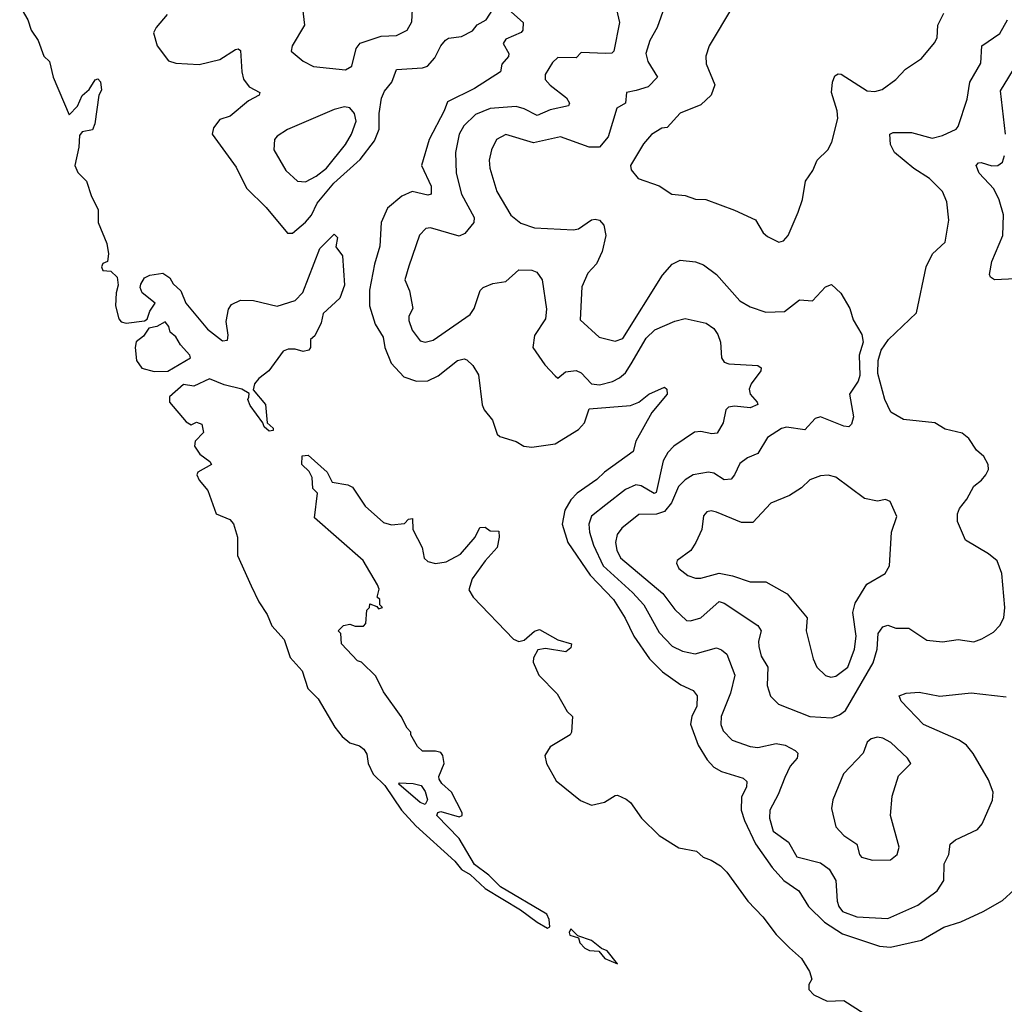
# Model space of a CAD drawing. Extents: x 1552294 to 1694791, y 811929 to 917222.
# Tile 32 of 256: x 1572365 to 1576152, y 832449 to 836235. Entities that reach past the tile are written whole.
import ezdxf

# ---------------------------------------------------------------- set-up
doc = ezdxf.new("R2010")
doc.units = 0

msp = doc.modelspace()

# ---------------------------------------------------------------- linework, layer by layer
at = {"layer": '0CON10XD'}
for points in [[(1572932.5, 836255), (1572889.4, 836205), (1572879.2, 836185), (1572894.2, 836135), (1572937.9, 836077.9), (1572965, 836068.9), (1573055, 836063.8), (1573135, 836082.2), (1573195, 836120.6), (1573205, 836123.8), (1573215, 836117.5), (1573218.9, 836035), (1573226.3, 836006.3), (1573247.1, 835977.1), (1573288.8, 835955), (1573286.2, 835945), (1573245, 835922.9), (1573175, 835864.5), (1573135, 835852), (1573110.3, 835819.7), (1573106, 835795), (1573197.8, 835667.8), (1573237.5, 835587.5), (1573312.6, 835512.6), (1573395, 835414.2), (1573415, 835414.3), (1573465, 835457.1), (1573486.9, 835483.1), (1573509.7, 835530.3), (1573573.6, 835606.4), (1573675, 835697.6), (1573730, 835770), (1573748.2, 835815), (1573747.6, 835875), (1573756.5, 835933.5), (1573768.8, 835961.2), (1573796.3, 835995), (1573815, 836043.6), (1573915, 836050), (1573933.4, 836056.6), (1573961.5, 836088.5), (1573984.4, 836135), (1574002.8, 836157.2), (1574015, 836164.3), (1574065, 836170.9), (1574107, 836193), (1574125, 836215.7), (1574158.9, 836235), (1574208.3, 836311.7)], [(1573446.2, 836336.2), (1573460.4, 836215), (1573412.9, 836135), (1573408.8, 836115), (1573455, 836076), (1573495.6, 836055.6), (1573617.7, 836042.3), (1573642.7, 836057.3), (1573658.7, 836125), (1573674.2, 836145.8), (1573755, 836171.9), (1573814.2, 836174.2), (1573855, 836195.7), (1573872.9, 836227.1), (1573878.8, 836325)], [(1574652, 836315), (1574671.8, 836225), (1574650.4, 836115), (1574643.3, 836106.7), (1574620, 836105), (1574525, 836108.8), (1574505, 836089.2), (1574435, 836089.6), (1574415, 836070.6), (1574386.7, 836025), (1574386.7, 836005), (1574405, 835983.8), (1574468.9, 835935), (1574480, 835915), (1574475.5, 835904.5), (1574405, 835888.8), (1574355, 835866.8), (1574305, 835892.9), (1574275, 835901.2), (1574175, 835894.2), (1574118.8, 835871.2), (1574073.3, 835826.7), (1574055.3, 835795), (1574041.8, 835725), (1574043.4, 835645), (1574063.9, 835563.9), (1574113.8, 835475), (1574111.5, 835455), (1574076.8, 835413.2), (1574055, 835402.9), (1573945, 835435.4), (1573927.9, 835432.1), (1573903.2, 835406.8), (1573861.9, 835288.1), (1573847.1, 835235), (1573865, 835192.5), (1573877.1, 835125), (1573862.5, 835095), (1573861.8, 835078.2), (1573875, 835040.8), (1573905, 835000.6), (1573925, 834995.6), (1573955, 835002.7), (1574097.9, 835102.1), (1574112.9, 835125), (1574136.3, 835193.7), (1574147.8, 835205), (1574185, 835220.3), (1574235, 835228.2), (1574285, 835272.9), (1574335, 835272.5), (1574354.8, 835264.8), (1574374.6, 835235), (1574391.8, 835121.8), (1574387.5, 835085), (1574345, 835021.4), (1574339.1, 834975), (1574385, 834908), (1574425, 834866), (1574435, 834856.7), (1574465, 834881.5), (1574505, 834886), (1574525, 834876.7), (1574565, 834834.7), (1574595, 834831.1), (1574645.9, 834844.1), (1574672.5, 834857.5), (1574695, 834877.7), (1574717.7, 834912.3), (1574775, 835010), (1574807.9, 835042.1), (1574885, 835076), (1574924.3, 835085.7), (1575005, 835068.5), (1575035, 835048.1), (1575050.9, 835025), (1575060.4, 834995), (1575064.6, 834934.6), (1575075, 834918.6), (1575092.5, 834912.5), (1575205, 834905.6), (1575216.7, 834896.7), (1575215.6, 834885), (1575178.5, 834835), (1575170.9, 834815), (1575174.7, 834794.7), (1575202, 834765), (1575204, 834755), (1575175, 834742.2), (1575115, 834748.9), (1575092, 834745), (1575080.8, 834735), (1575071.5, 834685), (1575047.5, 834645), (1575027.7, 834642.3), (1574985, 834652.2), (1574961.3, 834648.7), (1574881.1, 834595), (1574858.6, 834571.4), (1574840.7, 834539.3), (1574813.2, 834416.8), (1574805, 834413.8), (1574755, 834442.6), (1574735, 834446.3), (1574695, 834428.9), (1574620.2, 834369.8), (1574565, 834325.4), (1574554.3, 834295), (1574556.7, 834265), (1574572.7, 834215), (1574609.4, 834135), (1574722.6, 834032.6), (1574765.6, 833985.6), (1574825, 833878.9), (1574875, 833825.8), (1574915, 833806.3), (1574963.9, 833796.1), (1575045, 833819.2), (1575065, 833812.5), (1575085, 833795.7), (1575115.9, 833715), (1575099.2, 833645), (1575063.5, 833555), (1575062, 833525), (1575070.4, 833500.4), (1575105.7, 833465), (1575175, 833439.6), (1575205, 833436.2), (1575275, 833451.4), (1575309.2, 833445), (1575348, 833425), (1575358.1, 833415), (1575356.2, 833395), (1575329.2, 833365), (1575308.8, 833321.2), (1575282.9, 833255), (1575250.4, 833195), (1575249.1, 833165), (1575263.8, 833115), (1575322, 833072), (1575355, 833016.2), (1575445, 832992.5), (1575478.3, 832968.3), (1575504.6, 832925), (1575509.6, 832845), (1575515.4, 832825), (1575530.6, 832805), (1575585, 832784.8), (1575705, 832778.2), (1575819.6, 832830.4), (1575894.4, 832885), (1575919.4, 832925), (1575920.7, 832989.3), (1575938.6, 833025), (1575944.3, 833065), (1575965, 833080.8), (1576049.4, 833120.6), (1576067.7, 833142.3), (1576106.7, 833233.3), (1576109.8, 833265), (1576092, 833312), (1576032.7, 833412.7), (1576006.8, 833445), (1575978.8, 833465), (1575841.8, 833525), (1575756, 833615), (1575747.5, 833635), (1575774.4, 833645.6), (1575825, 833649.5), (1575905, 833633.3), (1576025, 833647.1), (1576159.3, 833630.7)], [(1572365, 836287.5), (1572396.7, 836235), (1572408.8, 836195), (1572436, 836155), (1572457.5, 836095), (1572480, 836075), (1572493.8, 836015), (1572555, 835870), (1572586.9, 835903.1), (1572605.6, 835944.4), (1572632.5, 835967.5), (1572655, 836003.8), (1572665, 836007.5), (1572676.1, 835996.1), (1572679.4, 835965), (1572670, 835945), (1572653.8, 835835), (1572645, 835812.5), (1572605, 835804), (1572595, 835790), (1572592.3, 835745), (1572576.7, 835675), (1572588.1, 835648.1), (1572621.4, 835615), (1572640.6, 835555), (1572666.9, 835505), (1572667.3, 835455), (1572700.8, 835375), (1572706, 835335), (1572702.5, 835305), (1572685, 835297.5), (1572680, 835285), (1572685, 835271.2), (1572715, 835268), (1572739.4, 835245), (1572744.4, 835215), (1572735.5, 835184.5), (1572733.5, 835135), (1572746.6, 835085), (1572755, 835074), (1572775, 835067.9), (1572845, 835076.7), (1572855, 835083.3), (1572866, 835115), (1572886, 835145), (1572836, 835185), (1572828, 835205), (1572831.2, 835218.8), (1572845, 835242.5), (1572865, 835252.5), (1572915, 835260), (1572943, 835243), (1572955, 835220), (1572985, 835192.5), (1573004, 835145), (1573088, 835045), (1573145, 835000), (1573165, 835002.9), (1573167.3, 835022.7), (1573158.9, 835075), (1573168.4, 835121.6), (1573179.7, 835140.3), (1573215, 835156.2), (1573265, 835156.1), (1573355, 835134.3), (1573425, 835155.5), (1573454.2, 835185.8), (1573519.5, 835355), (1573575, 835411.2), (1573587.4, 835397.4), (1573581.7, 835361.7), (1573607.1, 835327.1), (1573613.8, 835215), (1573596.8, 835165), (1573532.5, 835105), (1573525, 835070), (1573500.7, 835019.3), (1573483.3, 835005), (1573483.3, 834975), (1573477.5, 834965), (1573455, 834958.8), (1573425, 834968), (1573397.7, 834967.7), (1573379.1, 834960.9), (1573322.9, 834885), (1573285, 834855.7), (1573268.8, 834835), (1573262.5, 834812.5), (1573310, 834755), (1573317.5, 834685), (1573340, 834665), (1573340, 834655), (1573325, 834652.5), (1573305, 834670), (1573300, 834685), (1573251.2, 834751.2), (1573242.5, 834775), (1573246.7, 834783.3), (1573248.3, 834798.3), (1573220, 834815), (1573151.1, 834831.1), (1573095, 834854.2), (1573035, 834825.5), (1572995, 834832.5), (1572941.4, 834785), (1572940.8, 834765), (1573005, 834688.8), (1573025, 834677.5), (1573045, 834687.5), (1573065, 834680), (1573071.7, 834648.3), (1573040, 834615), (1573037.5, 834595), (1573057.5, 834565), (1573096.4, 834536.4), (1573102.5, 834525), (1573050, 834495), (1573046.7, 834485), (1573055.8, 834465), (1573088.9, 834425), (1573121.2, 834335), (1573172.7, 834312.7), (1573187, 834297), (1573203.3, 834245), (1573202.9, 834175), (1573255, 834057.8), (1573285, 833996.2), (1573317.3, 833947.3), (1573335, 833904.5), (1573381.7, 833851.7), (1573405, 833782.9), (1573451.7, 833731.7), (1573473.1, 833663.1), (1573513.5, 833623.5), (1573577.1, 833515), (1573605, 833478.6), (1573635, 833454.2), (1573672.7, 833442.7), (1573689.3, 833429.3), (1573700.6, 833410.6), (1573705, 833374.2), (1573725, 833333.9), (1573769.5, 833289.5), (1573833.4, 833195), (1573889.2, 833135), (1574039, 832999), (1574065, 832966.5), (1574097.9, 832947.9), (1574155, 832894.2), (1574291.8, 832811.8), (1574355, 832764.6), (1574395, 832741.1), (1574404.1, 832745.9), (1574402, 832775), (1574393.3, 832795), (1574215, 832900), (1574170, 832945), (1574115, 832986.2), (1574055.8, 833085.8), (1573970, 833175), (1573973.6, 833186.4), (1573985, 833190), (1574055, 833170), (1574067.5, 833175), (1574067.5, 833185), (1574026, 833265), (1573988.3, 833298.3), (1573978.8, 833315), (1573976.7, 833325), (1573998, 833375), (1573993.3, 833405), (1573985, 833416.7), (1573965, 833422.5), (1573915, 833422.5), (1573895, 833440), (1573870, 833485), (1573870, 833495), (1573855, 833510), (1573832.5, 833555), (1573765, 833650), (1573735, 833710), (1573680, 833765), (1573665, 833770), (1573602.5, 833835), (1573600, 833875), (1573590, 833885), (1573610, 833905), (1573635, 833910), (1573655, 833902.5), (1573687, 833903), (1573697, 833913), (1573700, 833965), (1573710, 833975), (1573711.7, 833988.3), (1573738.3, 833978.3), (1573745, 833970), (1573760, 833975), (1573750, 833985), (1573750, 834005), (1573740, 834015), (1573747.5, 834045), (1573741.7, 834061.7), (1573686.7, 834155), (1573499.3, 834319.3), (1573510, 834415), (1573493, 834433), (1573490, 834475), (1573478.3, 834498.3), (1573450, 834525), (1573451.7, 834558.3), (1573475, 834560)], [(1574245.8, 836275), (1574301.2, 836225), (1574300, 836195), (1574293.9, 836186.1), (1574235, 836160), (1574224.4, 836144.4), (1574247.1, 836105), (1574245, 836093.8), (1574220, 836065), (1574214, 836035), (1574115, 835971.1), (1574010, 835920), (1573998.2, 835885), (1573939.7, 835775), (1573910.9, 835675), (1573948.1, 835595), (1573947.8, 835565), (1573935, 835560.4), (1573875, 835575.2), (1573835, 835556.6), (1573780, 835510), (1573755.9, 835455), (1573750.9, 835365), (1573729.7, 835295), (1573710.2, 835195), (1573710.2, 835135), (1573732.5, 835065), (1573763.1, 835015), (1573770, 834975), (1573794.5, 834914.5), (1573842.5, 834862.5), (1573891.2, 834845), (1573935, 834846.4), (1573974.2, 834865.8), (1574048.8, 834925), (1574075, 834930.8), (1574085, 834927.5), (1574108, 834905), (1574129.3, 834869.3), (1574143.7, 834753.7), (1574151.4, 834735), (1574184.2, 834695), (1574201.2, 834641.2), (1574212.3, 834632.3), (1574275, 834613.3), (1574304.7, 834594.7), (1574335, 834590.9), (1574425, 834604.7), (1574515, 834659.8), (1574538, 834685), (1574555, 834738.2), (1574715, 834751), (1574746.2, 834765), (1574785, 834794.6), (1574845, 834822.5), (1574854.3, 834814.3), (1574855.8, 834795), (1574796.6, 834725), (1574734.7, 834615), (1574724.7, 834575.3), (1574614.8, 834495.2), (1574585, 834466.8), (1574508.8, 834415), (1574485, 834389.1), (1574461.4, 834348.6), (1574451.2, 834295), (1574473.4, 834225), (1574559, 834099), (1574648.9, 834005), (1574694, 833934), (1574727.5, 833865), (1574787.8, 833777.8), (1574837.8, 833727.8), (1574907.6, 833677.6), (1574955, 833655.7), (1574971.4, 833635), (1574970, 833595), (1574950.8, 833555), (1574945.4, 833525.4), (1574974.7, 833445), (1575008.9, 833388.9), (1575035, 833360.8), (1575065, 833344.1), (1575148.5, 833318.5), (1575162.5, 833305), (1575160.4, 833285), (1575141.3, 833245), (1575140.3, 833195)], [(1574845.5, 836285), (1574817.3, 836205), (1574789.1, 836155), (1574774.1, 836105), (1574781.1, 836075), (1574818.9, 836015), (1574783, 835977), (1574736.7, 835963.3), (1574699.2, 835955), (1574695.5, 835915), (1574661.9, 835895), (1574628.4, 835785), (1574594.8, 835745.2), (1574555, 835745.8), (1574445, 835784.7), (1574342, 835762), (1574235, 835793.9), (1574199.5, 835775), (1574180, 835735), (1574171.5, 835695), (1574173.2, 835665), (1574200, 835575), (1574253.9, 835483.9), (1574292.7, 835452.7), (1574345, 835434.4), (1574495, 835426.9), (1574515, 835431.5), (1574565, 835465.4), (1574578.2, 835468.2), (1574595, 835464.2), (1574612.5, 835445), (1574619.5, 835405), (1574606, 835344), (1574583.6, 835296.4), (1574550, 835260), (1574527.8, 835207.8), (1574521.1, 835081.1), (1574593.9, 835013.9), (1574655, 834999.5), (1574685, 835009.1), (1574837.5, 835252.5), (1574875, 835295.5), (1574905, 835310.5), (1574965, 835304.4), (1574995, 835292.2), (1575045.9, 835255.9), (1575135, 835154.5), (1575175, 835131.4), (1575235, 835110), (1575307.4, 835112.6), (1575365, 835157.5), (1575415, 835154.3), (1575465, 835208), (1575487.3, 835217.3), (1575524.1, 835184.1), (1575558, 835125), (1575570.9, 835080.9), (1575603.8, 835025), (1575610, 834995), (1575594, 834945), (1575597.1, 834867.1), (1575590.8, 834845), (1575557.5, 834795), (1575572.4, 834707.6), (1575565, 834680), (1575555, 834670), (1575535, 834671.9), (1575445, 834708.2), (1575425, 834701.4), (1575385, 834657.7), (1575315, 834667.7), (1575295, 834662.7), (1575241.5, 834628.5), (1575205, 834566.9), (1575165, 834550), (1575135, 834528.1), (1575115.2, 834484.7), (1575101.3, 834468.7), (1575075, 834466.3), (1575035, 834490.8), (1575015, 834495.4), (1574955, 834484.7), (1574925, 834466), (1574899.8, 834440.2), (1574872.5, 834377.5), (1574845.6, 834344.4), (1574815, 834334.2), (1574747.1, 834332.9), (1574680.8, 834279.2), (1574663.2, 834255), (1574656.5, 834225), (1574661.9, 834195), (1574675.8, 834165.8), (1574838.5, 834028.5), (1574885, 833966.7), (1574930, 833925), (1574945, 833923.5), (1574985, 833935.5), (1575055, 833998.2), (1575075, 833991.8), (1575204.6, 833905), (1575216.8, 833885), (1575206.6, 833845), (1575207.8, 833825), (1575217.6, 833787.6), (1575243.4, 833745), (1575240.4, 833675), (1575253.1, 833633.1), (1575283.3, 833603.3), (1575405, 833555.9), (1575489.4, 833550.6), (1575518.5, 833561.5), (1575541.4, 833578.6), (1575648.5, 833761.5), (1575663.4, 833815), (1575666.7, 833875), (1575685, 833900.5), (1575705, 833907.3), (1575735, 833895.6), (1575785, 833895.6), (1575855, 833848.9), (1575915, 833842.9)], [(1575106.9, 836285), (1575016.7, 836135), (1575004.4, 836095), (1575005.5, 836065.5), (1575038.8, 835985), (1575025.4, 835945), (1574985, 835908.5), (1574905, 835875.6), (1574855, 835821.2), (1574835, 835818.5), (1574795, 835794.4), (1574765, 835758.6), (1574714.3, 835675), (1574717.5, 835657.5), (1574743.8, 835625), (1574825, 835596.9), (1574873.3, 835565), (1574925, 835559.2), (1574965, 835545.8), (1575004.1, 835544.1), (1575115, 835502.9), (1575195.5, 835465.5), (1575225, 835416.2), (1575241.4, 835401.4), (1575285, 835380), (1575303.3, 835385), (1575320.8, 835405), (1575359.4, 835495), (1575376.2, 835543.8), (1575387.3, 835615), (1575416, 835655), (1575432.5, 835695), (1575474, 835735), (1575489.2, 835765), (1575512, 835855), (1575509.2, 835885), (1575487.8, 835955), (1575491.4, 835995), (1575500.9, 836019.1), (1575512.9, 836027.1), (1575525, 836025.7), (1575625, 835961.6), (1575655, 835958.7), (1575683.1, 835966.9), (1575735.7, 836005), (1575772.5, 836045), (1575833.4, 836086.6), (1575883.9, 836146.1), (1575894.6, 836165.4), (1575896.5, 836215), (1575919.7, 836260.3)], [(1575915, 833842.9), (1575975, 833852.2), (1576035, 833843.3), (1576065.9, 833854.1), (1576110.4, 833879.6), (1576135.6, 833905), (1576150.4, 833935), (1576154.6, 833975), (1576142.5, 834105), (1576125, 834153.8), (1576091.7, 834181.7), (1576003.1, 834233.1), (1575972, 834305), (1575972.3, 834335), (1575980.5, 834355), (1576008.4, 834391.6), (1576035, 834442), (1576065, 834464), (1576081.2, 834485), (1576091.2, 834505), (1576090, 834525), (1576074, 834555), (1576045, 834579.2), (1576015.6, 834625), (1575990, 834645), (1575925, 834661.1), (1575885, 834684.6), (1575765, 834697.9), (1575716.6, 834726.6), (1575693.1, 834775), (1575665.7, 834875), (1575667.5, 834925), (1575678.8, 834965), (1575706.7, 835005), (1575815, 835107.5), (1575852.2, 835285), (1575875.6, 835335), (1575925, 835380), (1575939.7, 835465), (1575931.3, 835535), (1575915.2, 835575.2), (1575864.3, 835625), (1575805, 835663.8), (1575730, 835725), (1575714.4, 835755), (1575712, 835795), (1575725, 835801.4), (1575795, 835801.9), (1575875, 835780), (1575915, 835790), (1575967.5, 835815), (1575975.6, 835825), (1576010.2, 835929.8), (1576020, 835995), (1576061.9, 836068.1), (1576065.5, 836135), (1576135, 836182.9), (1576164.5, 836235)], [(1576157.2, 835795), (1576137.5, 835962.5), (1576202.4, 836067.6)], [(1573465, 835612.5), (1573505, 835633.1), (1573545, 835664.1), (1573618.4, 835755), (1573641.5, 835795), (1573658.9, 835845), (1573652.5, 835875), (1573635, 835896.2), (1573615, 835900), (1573575, 835890.5), (1573395, 835813.4), (1573355, 835787.9), (1573345.5, 835775), (1573342.3, 835735), (1573388.5, 835655), (1573434, 835614), (1573465, 835612.5)], [(1576195, 835238.2), (1576115, 835234.6), (1576099.2, 835245), (1576095.8, 835255), (1576104.4, 835305), (1576146.5, 835405), (1576149.5, 835485), (1576132.7, 835542.7), (1576112.1, 835585), (1576055.4, 835645), (1576044.3, 835675), (1576053.3, 835685), (1576063.8, 835686.2), (1576105, 835673.5), (1576128, 835675), (1576145, 835687.5), (1576153.1, 835713.1)], [(1572881.9, 834881.9), (1572935, 834883.8), (1573021.9, 834935), (1573020, 834945), (1572984.2, 834985), (1572965.8, 835015.8), (1572944.2, 835034.2), (1572938.8, 835055), (1572925, 835073.3), (1572892.5, 835055), (1572861.5, 835048.5), (1572841.1, 835018.9), (1572813.2, 834996.8), (1572808.8, 834975), (1572814.8, 834925), (1572835, 834895.3), (1572881.9, 834881.9)], [(1573475, 834560), (1573547.5, 834495), (1573567, 834457), (1573626.8, 834446.8), (1573645, 834438), (1573694.4, 834364.4), (1573765, 834301.2), (1573795, 834292.5), (1573845, 834297.5), (1573860, 834315), (1573876.4, 834316.4), (1573877.5, 834275), (1573913.8, 834205), (1573921.2, 834165), (1573935, 834151.2), (1573965, 834143.8), (1574005, 834150), (1574060.5, 834179.5), (1574117.5, 834245), (1574135, 834282.5), (1574155, 834283.3), (1574175, 834270), (1574208.3, 834268.3), (1574210, 834245), (1574201.2, 834205), (1574155.7, 834154.3), (1574105.6, 834084.4), (1574093.2, 834043.2), (1574109.2, 834015), (1574265, 833852.5), (1574285, 833844), (1574305, 833849.2), (1574345, 833883.3), (1574365, 833890), (1574435, 833850), (1574487.5, 833835), (1574485, 833820), (1574466.4, 833803.6), (1574387, 833817), (1574358.1, 833811.9), (1574341.2, 833781.2), (1574340, 833765), (1574361.9, 833715), (1574433, 833643), (1574471.2, 833575), (1574492, 833555), (1574487.9, 833495), (1574482.2, 833485), (1574405, 833438.9), (1574385.4, 833405), (1574390.8, 833375), (1574428.5, 833308.5), (1574521.9, 833231.9), (1574563.9, 833213.9), (1574615, 833226.2), (1574655, 833251.5), (1574665, 833252.9), (1574698, 833238), (1574714.2, 833225), (1574757.5, 833165), (1574825, 833098), (1574900.9, 833050.9), (1574968, 833038), (1574993.9, 833013.9), (1575025, 833003.3), (1575060.5, 832980.5), (1575085, 832956.7), (1575166.2, 832845), (1575223.3, 832785), (1575275, 832716.7), (1575325.9, 832665.9), (1575372.5, 832625), (1575402.5, 832575), (1575412.5, 832545), (1575400, 832525), (1575400, 832505), (1575420, 832485), (1575470.7, 832460.7), (1575535, 832463.3), (1575645, 832393.3)], [(1575485, 833706.7), (1575505, 833710.5), (1575550.8, 833745), (1575576.3, 833815), (1575582.8, 833865), (1575569.3, 833955), (1575578.8, 833991.2), (1575624, 834065), (1575693.8, 834105), (1575710.8, 834135), (1575718.6, 834265), (1575738.8, 834325), (1575713, 834383), (1575695, 834390), (1575665, 834384.2), (1575615, 834394.2), (1575505, 834475.6), (1575475, 834483.3), (1575445, 834480.6), (1575404.6, 834465.4), (1575372.5, 834435), (1575326, 834405), (1575255, 834375.6), (1575185, 834301.5), (1575141.9, 834301.9), (1575045, 834341.5), (1575025, 834346.5), (1575007.6, 834342.4), (1574995, 834326.7), (1574988.5, 834275), (1574965.4, 834224.6), (1574946.1, 834193.9), (1574894.2, 834155.8), (1574891.2, 834145), (1574900, 834125), (1574935, 834097.3), (1574965, 834087.9), (1574985, 834087.3), (1575055, 834106.5), (1575106.3, 834096.3), (1575175, 834072.9), (1575235, 834072.9), (1575316.9, 834026.9), (1575394.3, 833935), (1575390.5, 833885), (1575416.7, 833776.7), (1575431.1, 833745), (1575465, 833713.3), (1575485, 833706.7)], [(1575645, 833003.1), (1575715, 833004), (1575740, 833025), (1575747.5, 833052.5), (1575714.4, 833175), (1575721.3, 833248.7), (1575745, 833326.7), (1575792.5, 833375), (1575780, 833395), (1575715.6, 833455.6), (1575685, 833472), (1575664.2, 833475.8), (1575640.5, 833469.5), (1575625, 833456.7), (1575610, 833415), (1575534.2, 833335), (1575492.9, 833235), (1575488.3, 833201.7), (1575505, 833130.8), (1575535, 833098.1), (1575585, 833064), (1575595.4, 833025), (1575603.6, 833015), (1575645, 833003.1)], [(1573925, 833216.7), (1573905, 833224.3), (1573823.8, 833295), (1573825, 833300), (1573878.3, 833298.3), (1573909.5, 833289.5), (1573925, 833266.7), (1573934, 833235), (1573925, 833216.7)], [(1575140.3, 833195), (1575152.5, 833155), (1575195.9, 833065.9), (1575259.1, 832975), (1575304.8, 832924.8), (1575362.5, 832885), (1575398.8, 832825), (1575460.5, 832765), (1575529.8, 832719.8), (1575672.3, 832672.3), (1575715, 832667.8), (1575834.3, 832695.7), (1575920, 832745), (1575985, 832765.4), (1576071.2, 832805), (1576145, 832848), (1576190.9, 832889.1)], [(1574665, 832603.8), (1574625, 832653.8), (1574603.3, 832663.3), (1574565, 832693.8), (1574511.7, 832711.7), (1574485, 832738.8), (1574478, 832725), (1574480.8, 832715), (1574514, 832704), (1574520, 832685), (1574539.4, 832665), (1574556.7, 832655), (1574592.3, 832652.3), (1574616.2, 832625), (1574665, 832603.8)]]:
    msp.add_lwpolyline(points, dxfattribs=at)

doc.saveas('drawing.dxf')
